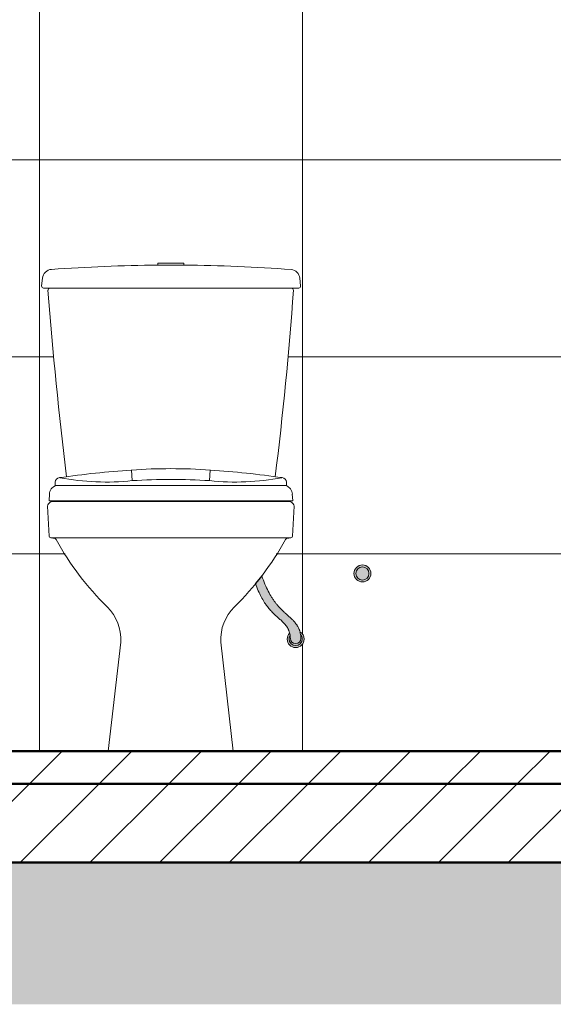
# Model space of a CAD drawing. Header units: metres. Extents: x 9.7 to 43.6, y -0.5 to 5.6.
# Tile 5 of 154: x 12.5 to 13.3, y -0.4 to 1.1. Entities that reach past the tile are written whole.
import ezdxf

# ---------------------------------------------------------------- set-up
doc = ezdxf.new("R2010")
doc.units = ezdxf.units.M
doc.layers.add('A-DETL', color=7, linetype='Continuous', lineweight=5, true_color=0x00a600)
for name, color, linetype, lineweight in [('A-DETL-GENF', 7, 'Continuous', 5), ('A-FLOR', 7, 'Continuous', 5), ('A-FLOR-PATT', 7, 'Continuous', 5), ('A-WALL-PATT', 7, 'Continuous', 5), ('C-TOPO', 7, 'Continuous', 5), ('P-SANR-FIXT', 7, 'Continuous', 5)]:
    doc.layers.add(name, color=color, linetype=linetype, lineweight=lineweight)
pattern_1 = [(45, (13.933, 2.53), (-0.053033, 0.053033), [])]

# ---------------------------------------------------------------- blocks, each defined once
blk = doc.blocks.new('BACIA SANITÁRIA COM CAIXA ACOPLADA COM DUPLO ACIONEMENTO - P_750_Creme CR37_Acionamento Simples 6lpf-2003115-A')
at = {"layer": 'P-SANR-FIXT'}
for p, q in [((12.735, 0.723), (12.695, 0.723)), ((12.695, 0.723), (12.695, 0.7199)), ((12.735, 0.7199), (12.735, 0.723)), ((12.5195, 0.7), (12.5183, 0.6883)), ((12.9126, 0.6883), (12.9114, 0.7)), ((12.5213, 0.685), (12.531, 0.685)), ((12.8986, 0.685), (12.531, 0.685)), ((12.8986, 0.685), (12.9096, 0.685)), ((12.5743, 0.36), (12.534, 0.36)), ((12.8557, 0.36), (12.5743, 0.36)), ((12.8959, 0.36), (12.8556, 0.36)), ((12.5274, 0.3528), (12.5297, 0.3074)), ((12.9002, 0.3074), (12.9025, 0.3528)), ((12.5322, 0.3046), (12.8977, 0.3046)), ((12.6388, 0.146), (12.6198, -0.02)), ((12.81, -0.02), (12.7911, 0.146))]:
    blk.add_line(p, q, dxfattribs=at)
for centre, radius, start, end in [((12.7153, -1.796), 2.516, 90.4615, 94.1444), ((12.7151, 3.0181), 2.2982, 269.501, 270.499), ((12.7146, -1.796), 2.516, 85.8147, 89.5341), ((12.5344, 0.6985), 0.015, 93.7064, 174), ((12.8965, 0.6984), 0.015, 6, 83.3063), ((12.5213, 0.688), 0.003, 174, 270), ((12.531, 0.682), 0.003, 90, 184.3595), ((18.6165, 1.1459), 6.1062, 184.35949, 187.03826), ((7.4765, 1.0696), 5.439, 352.9038, 355.9108), ((12.8986, 0.682), 0.003, 355.9108, 90), ((12.9096, 0.688), 0.003, 270, 6), ((12.5346, 0.3545), 0.00555, 96.2084, 133.0211), ((12.5743, 0.375), 0.015, 252.3924, 270), ((12.8556, 0.375), 0.015, 270, 287.61), ((12.8953, 0.3545), 0.00555, 46.9789, 83.7916), ((12.5323, 0.353), 0.005, 134.8711, 183.1652), ((12.1101, 0.7772), 0.5936, 314.8723, 315.1399), ((13.3198, 0.7772), 0.5936, 224.8601, 225.1277), ((12.8975, 0.353), 0.005, 356.8348, 45.1289), ((12.5327, 0.3076), 0.003, 183.613, 259.221), ((12.6511, 0.9638), 0.6697, 259.7748, 260.3047), ((12.5377, 0.3006), 0.003, 28.0086, 80.3005), ((12.9165, 0.5064), 0.428, 208.5238, 225.8503), ((12.5134, 0.5064), 0.428, 314.1497, 331.4762), ((12.8921, 0.3006), 0.003, 99.6995, 151.9914), ((12.7788, 0.9638), 0.6697, 279.6953, 280.2252), ((12.8972, 0.3076), 0.003, 280.779, 356.387), ((12.5693, 0.1499), 0.0696, 356.8063, 45.1937), ((12.8606, 0.1499), 0.0696, 134.8063, 183.1937)]:
    blk.add_arc(centre, radius, start, end, dxfattribs=at)
blk = doc.blocks.new('ASSENTO EM POLIPROPILENO COM SISTEMA DE FECHAMENTO SUAVE - AP_75_Creme CR37-2003131-A')
at = {"layer": 'P-SANR-FIXT'}
for p, q in [((12.6562, 0.3917), (12.655, 0.408)), ((12.7751, 0.408), (12.774, 0.3917)), ((12.5389, 0.3892), (12.5389, 0.3843)), ((12.5397, 0.3841), (12.8904, 0.3841)), ((12.8912, 0.3843), (12.8912, 0.3892)), ((12.5302, 0.3711), (12.5296, 0.3613)), ((12.53, 0.3608), (12.9, 0.3608)), ((12.9005, 0.3613), (12.8999, 0.3711))]:
    blk.add_line(p, q, dxfattribs=at)
for centre, radius, start, end in [((12.7585, -1.0888), 1.5003, 93.9546, 98.1639), ((12.7151, -0.4603), 0.8703, 86.0454, 93.9546), ((12.6716, -1.0888), 1.5003, 81.8361, 86.0454), ((12.5466, 0.3888), 0.00765, 98.1639, 177.121), ((12.6163, 0.7631), 0.3735, 259.1814, 276.1331), ((12.7151, -0.6392), 1.0327, 86.7303, 93.2697), ((12.8138, 0.7631), 0.3735, 263.8669, 280.8186), ((12.8836, 0.3888), 0.00765, 2.879, 81.8361), ((12.545, 0.3702), 0.0149, 110.8928, 176.5), ((12.5398, 0.3855), 0.00145, 233.4416, 268.8636), ((12.8904, 0.3855), 0.00145, 271.1364, 306.5584), ((12.8851, 0.3702), 0.0149, 3.5, 69.1072), ((12.5301, 0.3613), 0.0005, 175.9732, 270.0423), ((12.9, 0.3613), 0.0005, 269.9577, 4.0268)]:
    blk.add_arc(centre, radius, start, end, dxfattribs=at)

msp = doc.modelspace()

# ---------------------------------------------------------------- hatches: boundary and pattern name
at = {"layer": 'A-DETL-GENF', "true_color": 0xffffff}
h = msp.add_hatch(color=7, dxfattribs=at)
h.paths.add_polyline_path([(13.0066, 0.2376), (13.01, 0.238), (13.0146, 0.2404), (13.0166, 0.2425), (13.0178, 0.244), (13.0191, 0.2471), (13.0195, 0.2504), (13.0191, 0.2538), (13.0166, 0.2584), (13.0146, 0.2604), (13.0112, 0.2623), (13.01, 0.2629), (13.0066, 0.2633), (13.0033, 0.2629), (12.9987, 0.2604), (12.9966, 0.2584), (12.9955, 0.2569), (12.9942, 0.2538), (12.9938, 0.2504), (12.9942, 0.2471), (12.9966, 0.2425), (12.9987, 0.2404), (13.0002, 0.2393), (13.0033, 0.238)])
h.paths.add_polyline_path([(13.0066, 0.2404), (13.0033, 0.2411), (13.0002, 0.2429), (12.9991, 0.244), (12.998, 0.2454), (12.997, 0.2479), (12.9966, 0.2504), (12.997, 0.253), (12.9991, 0.2569), (13.0002, 0.258), (13.0033, 0.2598), (13.004, 0.2601), (13.0068, 0.2604), (13.01, 0.2598), (13.0131, 0.258), (13.0137, 0.2575), (13.0153, 0.2554), (13.0163, 0.253), (13.0166, 0.2504), (13.0163, 0.2479), (13.0142, 0.244), (13.0131, 0.2429), (13.01, 0.2411), (13.0092, 0.2408)])
at = {"layer": 'A-DETL-GENF', "true_color": 0xc0c0c0}
for points in [[(13.0066, 0.2404), (13.01, 0.2411), (13.0131, 0.2429), (13.0142, 0.244), (13.0153, 0.2454), (13.0163, 0.248), (13.0166, 0.2504), (13.0163, 0.253), (13.0153, 0.2554), (13.0131, 0.258), (13.01, 0.2598), (13.0092, 0.2601), (13.0066, 0.2604), (13.0033, 0.2598), (13.0002, 0.258), (12.9991, 0.2569), (12.998, 0.2554), (12.997, 0.2529), (12.9966, 0.2504), (12.997, 0.2479), (12.9991, 0.244), (13.0002, 0.2429), (13.0033, 0.2411), (13.004, 0.2408), (13.0065, 0.2405)], [(12.905, 0.1405), (12.9084, 0.1411), (12.9115, 0.1429), (12.9131, 0.1447), (12.9139, 0.1459), (12.9147, 0.148), (12.915, 0.1505), (12.9147, 0.1531), (12.913, 0.1563), (12.9123, 0.157), (12.9128, 0.1495), (12.9107, 0.1459), (12.9071, 0.1439), (12.903, 0.1439), (12.8994, 0.1459), (12.8973, 0.1495), (12.8961, 0.1548), (12.8954, 0.1529), (12.895, 0.1505), (12.8954, 0.1479), (12.8975, 0.144), (12.8986, 0.1429), (12.9017, 0.1411), (12.9025, 0.1408), (12.9049, 0.1405)]]:
    msp.add_hatch(color=9, dxfattribs=at).paths.add_polyline_path(points)
at = {"layer": 'A-DETL-GENF', "true_color": 0xffffff}
for points in [[(12.905, 0.1436), (12.9076, 0.1442), (12.9107, 0.1459), (12.9128, 0.1495), (12.913, 0.1516), (12.9112, 0.1621), (12.91, 0.1659), (12.9071, 0.1715), (12.9017, 0.1782), (12.8939, 0.1857), (12.8845, 0.1945), (12.8791, 0.2001), (12.8737, 0.2066), (12.8682, 0.2147), (12.862, 0.226), (12.8582, 0.2341), (12.8536, 0.2467), (12.8439, 0.2352), (12.8481, 0.2241), (12.8556, 0.2095), (12.8572, 0.2067), (12.8625, 0.1993), (12.8715, 0.1893), (12.8885, 0.1733), (12.8922, 0.1682), (12.8951, 0.1615), (12.8966, 0.1551), (12.8981, 0.1476), (12.901, 0.1447), (12.903, 0.1439)], [(12.905, 0.1376), (12.9084, 0.138), (12.913, 0.1405), (12.915, 0.1425), (12.9162, 0.144), (12.9175, 0.1471), (12.9179, 0.1505), (12.9175, 0.1538), (12.915, 0.1584), (12.9129, 0.1605), (12.9113, 0.1616), (12.9137, 0.1555), (12.9147, 0.1531), (12.915, 0.1505), (12.9147, 0.1479), (12.9125, 0.1439), (12.9115, 0.1429), (12.9084, 0.1411), (12.9076, 0.1408), (12.9049, 0.1405), (12.9007, 0.1415), (12.8986, 0.1429), (12.8975, 0.144), (12.8964, 0.1455), (12.8954, 0.1479), (12.895, 0.1505), (12.8961, 0.1548), (12.8964, 0.156), (12.8958, 0.1594), (12.8939, 0.1569), (12.8926, 0.1538), (12.8922, 0.1505), (12.8926, 0.1471), (12.895, 0.1425), (12.8971, 0.1405), (12.8986, 0.1393), (12.9017, 0.138)]]:
    msp.add_hatch(color=7, dxfattribs=at).paths.add_polyline_path(points)
at = {"layer": 'A-FLOR-PATT', "true_color": 0x808080}
h = msp.add_hatch(dxfattribs=at)
h.set_pattern_fill('FP_1', color=8, style=0, pattern_type=2)
h.set_pattern_definition(pattern_1)
h.paths.add_polyline_path([(11.395, -0.07), (14.115, -0.07), (14.115, -0.02), (11.395, -0.02)])
h = msp.add_hatch(dxfattribs=at)
h.set_pattern_fill('FP_1', color=8, style=0, pattern_type=2)
h.set_pattern_definition(pattern_1)
h.paths.add_polyline_path([(17.8859, -0.19), (18.225, -0.19), (18.225, -0.07), (11.245, -0.07), (11.245, -0.19), (17.2528, -0.19)])
at = {"layer": 'A-WALL-PATT', "true_color": 0x808080}
h = msp.add_hatch(dxfattribs=at)
h.set_pattern_fill('FP_21', color=8, style=0, pattern_type=2)
h.set_pattern_definition([(0, (11.315, -0.02), (0, 0.3), []), (90, (11.315, -0.02), (-0.4, 2e-17), [])])
h.paths.add_polyline_path([(11.4, -0.02), (11.8338, -0.02), (11.8338, -0.017), (11.8344, -0.017), (11.8344, -0.0156), (11.8358, -0.0156), (11.8358, -0.015), (11.9543, -0.015), (11.9543, -0.0156), (11.9557, -0.0156), (11.9557, -0.0166), (11.9563, -0.017), (11.9563, -0.02), (12.6198, -0.02), (12.6388, 0.146), (12.638, 0.1607), (12.6343, 0.1749), (12.6276, 0.1879), (12.6183, 0.1993), (12.5743, 0.2495), (12.5389, 0.3034), (12.5352, 0.3041), (12.5322, 0.3046), (12.5297, 0.3074), (12.5274, 0.3528), (12.5298, 0.3576), (12.5308, 0.3585), (12.534, 0.36), (12.5707, 0.3604), (12.5698, 0.3608), (12.5296, 0.3613), (12.5308, 0.3744), (12.5321, 0.3775), (12.5341, 0.3803), (12.5389, 0.3836), (12.5397, 0.3841), (12.5389, 0.3843), (12.5394, 0.3908), (12.5399, 0.3925), (12.5422, 0.3951), (12.5455, 0.3964), (12.5566, 0.3978), (12.5408, 0.538), (12.528, 0.6818), (12.5303, 0.6849), (12.5268, 0.685), (12.5213, 0.685), (12.5185, 0.6869), (12.5183, 0.6883), (12.5203, 0.7034), (12.5218, 0.7066), (12.5241, 0.7093), (12.528, 0.7119), (12.531, 0.713), (12.5335, 0.7134), (12.6142, 0.718), (12.695, 0.7199), (12.695, 0.723), (12.735, 0.723), (12.735, 0.7199), (12.8216, 0.7177), (12.9015, 0.7125), (12.9045, 0.7111), (12.9071, 0.7089), (12.9092, 0.7063), (12.9107, 0.7033), (12.9114, 0.7), (12.9124, 0.6869), (12.9092, 0.685), (12.8986, 0.685), (12.9015, 0.6825), (12.9016, 0.6818), (12.8883, 0.5272), (12.8735, 0.3978), (12.8864, 0.3959), (12.8892, 0.3939), (12.8904, 0.3921), (12.8912, 0.3892), (12.8912, 0.3843), (12.8904, 0.3841), (12.8934, 0.3825), (12.896, 0.3803), (12.898, 0.3775), (12.8994, 0.3744), (12.9, 0.3695), (12.9, 0.3608), (12.8592, 0.3604), (12.8592, 0.36), (12.8959, 0.36), (12.9001, 0.3576), (12.9017, 0.3558), (12.9025, 0.3528), (12.9002, 0.3074), (12.8977, 0.3046), (12.8904, 0.3031), (12.8895, 0.302), (12.8535, 0.2467), (12.81, 0.1974), (12.8023, 0.1879), (12.7956, 0.1749), (12.7918, 0.1607), (12.7911, 0.146), (12.81, -0.02), (14.115, -0.02), (14.115, 0.86), (14.015, 0.86), (14.015, 0.56), (13.99, 0.56), (13.99, 0.86), (13.9179, 0.86), (13.8996, 0.8188), (13.872, 0.7831), (13.8368, 0.7551), (13.7958, 0.7363), (13.7494, 0.7268), (13.7481, 0.7257), (13.7469, 0.7233), (13.7468, 0.722), (13.7462, 0.7118), (13.7442, 0.71), (13.7297, 0.71), (13.7297, 0.69), (13.7347, 0.685), (13.7297, 0.68), (13.7347, 0.675), (13.7297, 0.67), (13.7347, 0.665), (13.7297, 0.66), (13.7347, 0.655), (13.7297, 0.65), (13.7347, 0.6449), (13.7297, 0.64), (13.7347, 0.635), (13.7297, 0.63), (13.7347, 0.625), (13.7297, 0.62), (13.7347, 0.615), (13.7297, 0.61), (13.7347, 0.605), (13.7297, 0.6), (13.7347, 0.595), (13.7297, 0.59), (13.7347, 0.585), (13.7297, 0.58), (13.7347, 0.575), (13.7297, 0.57), (13.7347, 0.565), (13.7297, 0.56), (13.7347, 0.555), (13.7297, 0.55), (13.7347, 0.545), (13.7297, 0.54), (13.7347, 0.535), (13.7297, 0.53), (13.7347, 0.525), (13.733, 0.5227), (13.7357, 0.5206), (13.7403, 0.5146), (13.7432, 0.5076), (13.7442, 0.5), (13.7426, 0.4908), (13.7403, 0.4854), (13.7357, 0.4794), (13.7281, 0.4741), (13.7226, 0.4718), (13.715, 0.4708), (13.7075, 0.4718), (13.7004, 0.4747), (13.6944, 0.4794), (13.6897, 0.4854), (13.6868, 0.4924), (13.6858, 0.5), (13.6868, 0.5076), (13.6897, 0.5146), (13.6953, 0.5214), (13.6974, 0.5229), (13.6957, 0.5253), (13.7003, 0.53), (13.6953, 0.535), (13.7003, 0.54), (13.6953, 0.545), (13.7003, 0.55), (13.6953, 0.555), (13.7003, 0.56), (13.6953, 0.565), (13.7003, 0.57), (13.6953, 0.575), (13.7003, 0.58), (13.6953, 0.585), (13.7003, 0.59), (13.6953, 0.595), (13.7003, 0.6), (13.6953, 0.605), (13.7003, 0.61), (13.6953, 0.615), (13.7003, 0.62), (13.6953, 0.625), (13.7003, 0.63), (13.6953, 0.635), (13.7003, 0.64), (13.6953, 0.645), (13.7003, 0.65), (13.6953, 0.655), (13.7003, 0.66), (13.6954, 0.665), (13.7003, 0.67), (13.6953, 0.675), (13.7003, 0.68), (13.6953, 0.685), (13.7003, 0.69), (13.7003, 0.71), (13.6891, 0.71), (13.686, 0.702), (13.6795, 0.6892), (13.6728, 0.6782), (13.6659, 0.6689), (13.6522, 0.6537), (13.6362, 0.6368), (13.6328, 0.6324), (13.6296, 0.6276), (13.6261, 0.6198), (13.6237, 0.6088), (13.6243, 0.6118), (13.6271, 0.6088), (13.629, 0.6056), (13.6299, 0.6), (13.6299, 0.598), (13.6289, 0.5943), (13.627, 0.5909), (13.6228, 0.5873), (13.619, 0.5856), (13.6166, 0.5851), (13.6117, 0.5855), (13.6078, 0.587), (13.6062, 0.5879), (13.6023, 0.5922), (13.6007, 0.596), (13.6002, 0.5997), (13.6004, 0.6027), (13.6019, 0.6069), (13.6028, 0.6086), (13.607, 0.6125), (13.6087, 0.614), (13.6101, 0.6198), (13.6136, 0.6276), (13.6182, 0.6345), (13.6297, 0.6471), (13.6457, 0.664), (13.6522, 0.6721), (13.659, 0.6818), (13.6659, 0.6939), (13.67, 0.702), (13.676, 0.717), (13.6792, 0.7275), (13.676, 0.7282), (13.6343, 0.7363), (13.5933, 0.7551), (13.558, 0.7831), (13.5305, 0.8188), (13.5122, 0.86), (13.44, 0.86), (13.44, 0.56), (13.415, 0.56), (13.415, 0.86), (13.315, 0.86), (13.315, 0.98), (13.7089, 0.98), (13.7083, 1.02), (13.7072, 1.0209), (13.7072, 1.033), (13.7087, 1.034), (13.7089, 1.035), (13.7091, 1.0616), (13.7107, 1.0644), (13.712, 1.0653), (13.715, 1.0662), (13.7181, 1.0653), (13.7203, 1.0631), (13.7211, 1.06), (13.7217, 1.0336), (13.7229, 1.033), (13.7229, 1.0209), (13.7212, 1.0196), (13.7212, 0.98), (14.115, 0.98), (14.115, 1.78), (11.395, 1.78), (11.395, 0.58), (11.4, 0.58), (11.4, 0.3493)])
h.paths.add_polyline_path([(12.905, 0.1376), (12.9007, 0.1384), (12.8971, 0.1405), (12.895, 0.1425), (12.8939, 0.144), (12.8926, 0.1471), (12.8922, 0.1505), (12.8926, 0.1538), (12.8951, 0.1585), (12.8958, 0.1595), (12.8939, 0.165), (12.8917, 0.1691), (12.8885, 0.1733), (12.8806, 0.181), (12.8715, 0.1893), (12.862, 0.1999), (12.8544, 0.2115), (12.8526, 0.2147), (12.8481, 0.2241), (12.8439, 0.2352), (12.8536, 0.2467), (12.8582, 0.2341), (12.8632, 0.2234), (12.8684, 0.2143), (12.8737, 0.2066), (12.8845, 0.1945), (12.9035, 0.1763), (12.9084, 0.1691), (12.9109, 0.1629), (12.912, 0.1612), (12.915, 0.1584), (12.9162, 0.1569), (12.9175, 0.1538), (12.9179, 0.1505), (12.9175, 0.1471), (12.915, 0.1425), (12.913, 0.1405), (12.9115, 0.1393), (12.9084, 0.138)])
h.paths.add_polyline_path([(13.0066, 0.2376), (13.0033, 0.238), (12.9987, 0.2404), (12.9966, 0.2425), (12.9955, 0.244), (12.9942, 0.2471), (12.9938, 0.2504), (12.9942, 0.2538), (12.9966, 0.2584), (12.9987, 0.2604), (13.0002, 0.2616), (13.0033, 0.2629), (13.0066, 0.2633), (13.01, 0.2629), (13.0146, 0.2604), (13.0166, 0.2584), (13.0178, 0.2569), (13.0191, 0.2538), (13.0195, 0.2504), (13.0191, 0.2471), (13.0166, 0.2425), (13.0146, 0.2404), (13.0131, 0.2393), (13.01, 0.238)])
h.paths.add_polyline_path([(11.895, 1.04), (11.8847, 1.0414), (11.875, 1.0454), (11.8668, 1.0517), (11.8604, 1.06), (11.8564, 1.0696), (11.855, 1.08), (11.8564, 1.0904), (11.8604, 1.1), (11.8668, 1.1083), (11.875, 1.1146), (11.8847, 1.1186), (11.895, 1.12), (11.9054, 1.1186), (11.915, 1.1146), (11.9233, 1.1083), (11.9297, 1.1), (11.9337, 1.0904), (11.935, 1.08), (11.9337, 1.0696), (11.9297, 1.06), (11.9233, 1.0517), (11.915, 1.0454), (11.9054, 1.0414)])
at = {"layer": 'C-TOPO', "true_color": 0xd2e2c2}
msp.add_hatch(color=254, dxfattribs=at).paths.add_polyline_path([(17.8859, -0.4057), (18.235, -0.4057), (18.235, -0.1101), (18.225, -0.1101), (18.225, -0.19), (11.245, -0.19), (11.245, -0.1101), (9.6564, -0.1101), (9.6564, -0.4057), (17.2528, -0.4057)])

# ---------------------------------------------------------------- linework, layer by layer
at = {"layer": 'A-DETL', "color": 7}
msp.add_line((12.8536, 0.2467), (12.8439, 0.2352), dxfattribs=at)
for centre, radius, start, end in [((13.0066, 0.2504), 0.0129, 360, 180), ((13.0066, 0.2504), 0.01, 360, 180), ((13.0066, 0.2504), 0.0129, 180, 0), ((13.0066, 0.2504), 0.01, 180, 0), ((12.905, 0.1505), 0.0129, 135.9632, 180), ((12.905, 0.1505), 0.0129, 180, 0), ((12.905, 0.1505), 0.01, 150, 180), ((12.905, 0.1505), 0.01, 180, 0), ((12.905, 0.1516), 0.008, 180, 360), ((12.905, 0.1505), 0.0129, 360, 60), ((12.905, 0.1505), 0.01, 360, 43.217)]:
    msp.add_arc(centre, radius, start, end, dxfattribs=at)
for points, knots in [([(12.913, 0.1516), (12.9129, 0.1544), (12.9124, 0.1583), (12.9113, 0.1623), (12.9106, 0.1644), (12.9098, 0.1664), (12.9089, 0.1684), (12.9079, 0.1701), (12.9071, 0.1715), (12.9063, 0.1727), (12.9051, 0.1743), (12.9039, 0.1759), (12.9025, 0.1774), (12.9015, 0.1785), (12.9004, 0.1796), (12.8993, 0.1807), (12.8982, 0.1818), (12.897, 0.1829), (12.8959, 0.1839), (12.8947, 0.185), (12.8934, 0.1861), (12.8922, 0.1872), (12.8909, 0.1884), (12.8897, 0.1895), (12.8884, 0.1907), (12.8871, 0.1919), (12.8858, 0.1932), (12.884, 0.1949), (12.8818, 0.1971), (12.8791, 0.2), (12.8764, 0.2032), (12.8737, 0.2065), (12.871, 0.2102), (12.8675, 0.2155), (12.8632, 0.2231), (12.8582, 0.2337), (12.8551, 0.2422), (12.8536, 0.2467)], [0, 0, 0, 0, 0.071429, 0.107143, 0.125, 0.142857, 0.178571, 0.196429, 0.214286, 0.232143, 0.25, 0.285714, 0.303571, 0.321429, 0.339286, 0.357143, 0.375, 0.392857, 0.410714, 0.428571, 0.446429, 0.464286, 0.482143, 0.5, 0.517857, 0.535714, 0.553571, 0.571429, 0.607143, 0.642857, 0.678571, 0.714286, 0.75, 0.785714, 0.857143, 0.928571, 1, 1, 1, 1]), ([(12.8439, 0.2352), (12.8453, 0.2312), (12.8481, 0.2238), (12.8525, 0.2144), (12.8564, 0.2078), (12.8596, 0.2031), (12.862, 0.1999), (12.8644, 0.1969), (12.8668, 0.1942), (12.8692, 0.1916), (12.8711, 0.1896), (12.8727, 0.1881), (12.8739, 0.187), (12.875, 0.186), (12.8762, 0.1849), (12.8773, 0.1839), (12.8788, 0.1826), (12.8802, 0.1813), (12.8817, 0.18), (12.8827, 0.1791), (12.8837, 0.1782), (12.8847, 0.1772), (12.8857, 0.1763), (12.887, 0.175), (12.8882, 0.1737), (12.8893, 0.1723), (12.8902, 0.1713), (12.891, 0.1702), (12.8917, 0.1691), (12.8924, 0.1679), (12.8931, 0.1668), (12.8937, 0.1655), (12.8943, 0.1642), (12.8948, 0.1629), (12.8955, 0.161), (12.8964, 0.1575), (12.8969, 0.1541), (12.897, 0.1516)], [0, 0, 0, 0, 0.071429, 0.142857, 0.214286, 0.25, 0.285714, 0.321429, 0.357143, 0.392857, 0.428571, 0.446429, 0.464286, 0.482143, 0.5, 0.517857, 0.535714, 0.571429, 0.589286, 0.607143, 0.625, 0.642857, 0.660714, 0.678571, 0.714286, 0.732143, 0.75, 0.767857, 0.785714, 0.803571, 0.821429, 0.839286, 0.857143, 0.875, 0.892857, 0.928571, 1, 1, 1, 1])]:
    msp.add_open_spline(points, degree=3, knots=knots, dxfattribs=at)
at = {"layer": 'A-FLOR', "lineweight": 50}
for p, q in [((14.115, -0.02), (11.395, -0.02)), ((18.075, -0.07), (11.395, -0.07)), ((11.245, -0.19), (18.225, -0.19))]:
    msp.add_line(p, q, dxfattribs=at)

# ---------------------------------------------------------------- block references
at = {"layer": 'P-SANR-FIXT'}
for name in ['BACIA SANITÁRIA COM CAIXA ACOPLADA COM DUPLO ACIONEMENTO - P_750_Creme CR37_Acionamento Simples 6lpf-2003115-A', 'ASSENTO EM POLIPROPILENO COM SISTEMA DE FECHAMENTO SUAVE - AP_75_Creme CR37-2003131-A']:
    msp.add_blockref(name, (0, 0), dxfattribs=at)

doc.saveas('drawing.dxf')
